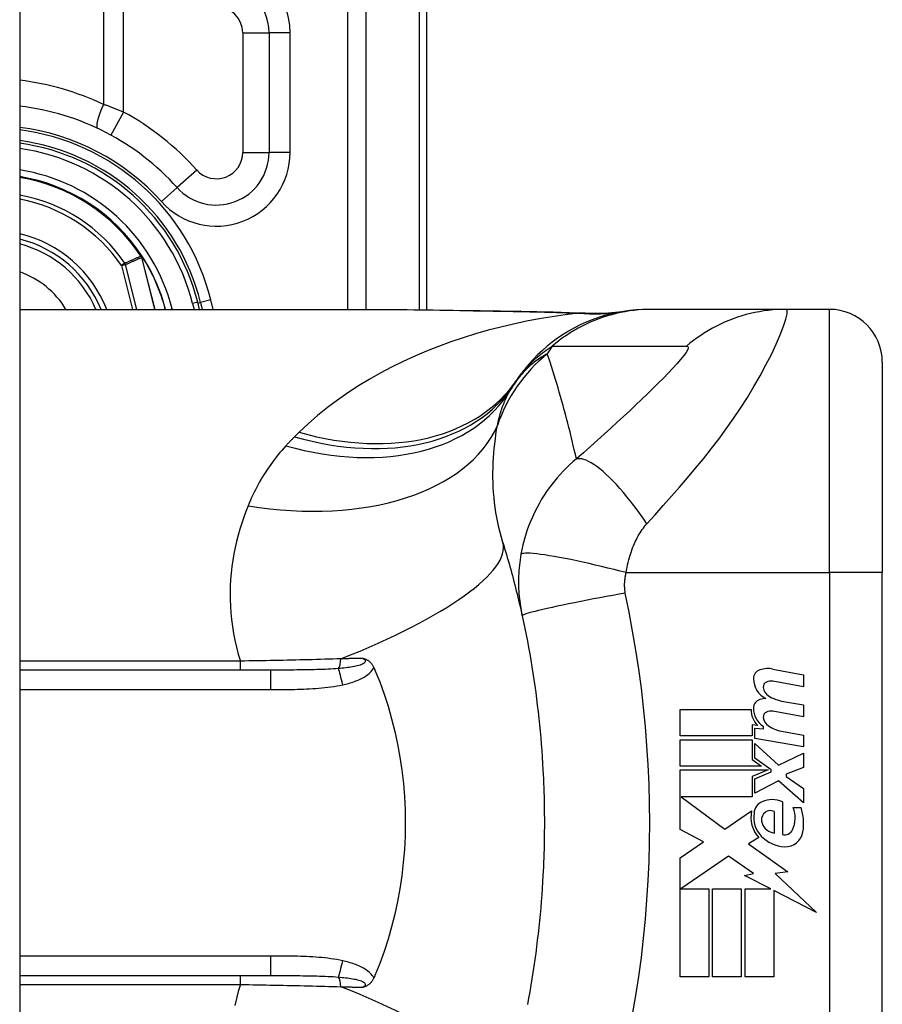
# Model space of a CAD drawing. Header units: inches. Extents: x 4 to 114, y 7 to 60.
# Tile 74 of 78: x 69.065 to 69.71, y 41.188 to 41.924. Entities that reach past the tile are written whole.
import ezdxf

# ---------------------------------------------------------------- set-up
doc = ezdxf.new("R2010")
doc.units = ezdxf.units.IN
doc.header["$MEASUREMENT"] = 0
doc.layers.add('Visible Edges(ANSI)', color=7, linetype='Continuous', lineweight=25)
doc.layers.add('Visible Tangent Edges(ANSI)', color=7, linetype='Continuous', lineweight=25)

msp = doc.modelspace()

# ---------------------------------------------------------------- linework, layer by layer
at = {"layer": 'Visible Edges(ANSI)'}
for p, q in [((69.06484, 45.42742), (69.06484, 21.91642)), ((69.36934, 41.70692), (69.36934, 42.07342)), ((69.25123, 41.91398), (69.25123, 41.8246)), ((69.15651, 41.74679), (69.15606, 41.74736)), ((69.06484, 41.70728), (69.32079, 41.70728)), ((69.1993, 41.70728), (69.19795, 41.71262)), ((69.20006, 41.71242), (69.20134, 41.70728)), ((69.53739, 41.70728), (69.53497, 41.70728)), ((69.63782, 41.70728), (69.53739, 41.70728)), ((69.67035, 41.70728), (69.63782, 41.70728)), ((69.70972, 41.66791), (69.70972, 41.51043)), ((69.70972, 41.13642), (69.70972, 41.51043)), ((69.25224, 41.4376), (69.06484, 41.4376)), ((69.62797, 41.43839), (69.65082, 41.43394)), ((69.65082, 41.42514), (69.62782, 41.4292)), ((69.65082, 41.43394), (69.65082, 41.42514)), ((69.63582, 41.41419), (69.65082, 41.41155)), ((69.55862, 41.40815), (69.61162, 41.40815)), ((69.55862, 41.38835), (69.55862, 41.40815)), ((69.65082, 41.40275), (69.62782, 41.40681)), ((69.65082, 41.41155), (69.65082, 41.40275)), ((69.61252, 41.39655), (69.61252, 41.38835)), ((69.61662, 41.39619), (69.61252, 41.39655)), ((69.61442, 41.39415), (69.62082, 41.39359)), ((69.61442, 41.38657), (69.61442, 41.39415)), ((69.62082, 41.39359), (69.62082, 41.39552)), ((69.63582, 41.39159), (69.65082, 41.38895)), ((69.61252, 41.38835), (69.55862, 41.38835)), ((69.55862, 41.38555), (69.61252, 41.38555)), ((69.55862, 41.36575), (69.55862, 41.38555)), ((69.61252, 41.38555), (69.61252, 41.37076)), ((69.65082, 41.38015), (69.61442, 41.38657)), ((69.61442, 41.38275), (69.6321, 41.36655)), ((69.61442, 41.37185), (69.61442, 41.38275)), ((69.65082, 41.38895), (69.65082, 41.38015)), ((69.6321, 41.36655), (69.65082, 41.37555)), ((69.65082, 41.37555), (69.65082, 41.36475)), ((69.61252, 41.37076), (69.61942, 41.36575)), ((69.62667, 41.36295), (69.61442, 41.37185)), ((69.61942, 41.36575), (69.55862, 41.36575)), ((69.55862, 41.36295), (69.6243, 41.36295)), ((69.55862, 41.31835), (69.55862, 41.36295)), ((69.6243, 41.36295), (69.61252, 41.35795)), ((69.61442, 41.35635), (69.62667, 41.36155)), ((69.62667, 41.36155), (69.62667, 41.36295)), ((69.65082, 41.36475), (69.63782, 41.35975)), ((69.61252, 41.35795), (69.61252, 41.34295)), ((69.61442, 41.34555), (69.61442, 41.35635)), ((69.63222, 41.35475), (69.61442, 41.34555)), ((69.65082, 41.33835), (69.63222, 41.35475)), ((69.63782, 41.35975), (69.63782, 41.35815)), ((69.63782, 41.35815), (69.65082, 41.34915)), ((69.65082, 41.34915), (69.65082, 41.33835)), ((69.55946, 41.34295), (69.59212, 41.31855)), ((69.61252, 41.34295), (69.55946, 41.34295)), ((69.63502, 41.33915), (69.63502, 41.31475)), ((69.59212, 41.31855), (69.61202, 41.33235)), ((69.62902, 41.31575), (69.62902, 41.33175)), ((69.64302, 41.33475), (69.64902, 41.33475)), ((69.57603, 41.30909), (69.55862, 41.31835)), ((69.55862, 41.29735), (69.57603, 41.30909)), ((69.61742, 41.31238), (69.60972, 41.30775)), ((69.60972, 41.30775), (69.63908, 41.28681)), ((69.55862, 41.20815), (69.55862, 41.29735)), ((69.59482, 41.29855), (69.55903, 41.27395)), ((69.61353, 41.28545), (69.59482, 41.29855)), ((69.60682, 41.28415), (69.61353, 41.28545)), ((69.62642, 41.27395), (69.60682, 41.28415)), ((69.63908, 41.28681), (69.62962, 41.28548)), ((69.62962, 41.28548), (69.66042, 41.25625)), ((69.55903, 41.27395), (69.58002, 41.27395)), ((69.58002, 41.27395), (69.58002, 41.20815)), ((69.58282, 41.27395), (69.60422, 41.27395)), ((69.58282, 41.20815), (69.58282, 41.27395)), ((69.60422, 41.27395), (69.60422, 41.20815)), ((69.60722, 41.27395), (69.62642, 41.27395)), ((69.60722, 41.20815), (69.60722, 41.27395)), ((69.62862, 41.2728), (69.62862, 41.20815)), ((69.66042, 41.25625), (69.62862, 41.2728)), ((69.06484, 41.20925), (69.25224, 41.20925)), ((69.58002, 41.20815), (69.55862, 41.20815)), ((69.60422, 41.20815), (69.58282, 41.20815)), ((69.62862, 41.20815), (69.60722, 41.20815))]:
    msp.add_line(p, q, dxfattribs=at)
at = {"layer": 'Visible Edges(ANSI)', "flags": 128}
for points in [[(69.32079, 41.70728), (69.3498, 41.70714), (69.3793, 41.70678), (69.40919, 41.7063), (69.43937, 41.70582)], [(69.53497, 41.70728), (69.53033, 41.70719), (69.52565, 41.70691), (69.52094, 41.70645), (69.51623, 41.70579), (69.51151, 41.70493), (69.5068, 41.70387), (69.50212, 41.70262), (69.49747, 41.70117), (69.49287, 41.69953), (69.48833, 41.69769), (69.48387, 41.69566), (69.47949, 41.69344), (69.4752, 41.69104), (69.47102, 41.68847), (69.46696, 41.68574), (69.46302, 41.68284), (69.45923, 41.6798), (69.45557, 41.67661), (69.45207, 41.6733), (69.44872, 41.66986), (69.44554, 41.66632), (69.44252, 41.66268), (69.43968, 41.65896), (69.43701, 41.65515)], [(69.43937, 41.70582), (69.46367, 41.70532), (69.48747, 41.70448)], [(69.48747, 41.70448), (69.50265, 41.70453), (69.51777, 41.70602)], [(69.42603, 41.53292), (69.42671, 41.53072), (69.42739, 41.52851), (69.42806, 41.52629), (69.42872, 41.52407), (69.42937, 41.52183), (69.43002, 41.5196), (69.43066, 41.51735), (69.43129, 41.5151), (69.43192, 41.51284), (69.43254, 41.51058), (69.43315, 41.50831), (69.43376, 41.50603), (69.43436, 41.50374), (69.43495, 41.50145), (69.43554, 41.49915), (69.43612, 41.49685), (69.43669, 41.49454), (69.43725, 41.49222), (69.43781, 41.48989), (69.43836, 41.48756), (69.43891, 41.48522), (69.43944, 41.48288), (69.43997, 41.48053), (69.4405, 41.47817)], [(69.4405, 41.47817), (69.44152, 41.47344), (69.4425, 41.46871), (69.44346, 41.46396), (69.44438, 41.45921), (69.44527, 41.45444), (69.44613, 41.44967), (69.44696, 41.44489), (69.44775, 41.44011), (69.44851, 41.43531), (69.44924, 41.43051), (69.44993, 41.42571), (69.45059, 41.42089), (69.45122, 41.41608), (69.45182, 41.41125), (69.45239, 41.40642), (69.45292, 41.40159), (69.45342, 41.39675), (69.45389, 41.39191), (69.45433, 41.38706), (69.45473, 41.38221), (69.45511, 41.37736), (69.45545, 41.3725), (69.45575, 41.36764), (69.45603, 41.36278)], [(69.32168, 41.44636), (69.32207, 41.44624), (69.32245, 41.44611), (69.32282, 41.44598), (69.3232, 41.44583), (69.32357, 41.44568), (69.32395, 41.44551), (69.32432, 41.44532), (69.32469, 41.44512), (69.32506, 41.4449), (69.32543, 41.44467), (69.3258, 41.44441), (69.32616, 41.44413), (69.32652, 41.44382), (69.32687, 41.44349), (69.32722, 41.44315), (69.32754, 41.44278), (69.32786, 41.4424), (69.32816, 41.44201), (69.32844, 41.4416), (69.32871, 41.44118), (69.32896, 41.44075), (69.3292, 41.44031), (69.32942, 41.43985), (69.32963, 41.43939)], [(69.32963, 41.43939), (69.32967, 41.43931), (69.3297, 41.43924), (69.32973, 41.43917), (69.32976, 41.43909), (69.32979, 41.43902), (69.32983, 41.43894), (69.32986, 41.43887), (69.32989, 41.43879), (69.32992, 41.43872), (69.32995, 41.43864), (69.32998, 41.43857), (69.33002, 41.43849), (69.33005, 41.43842), (69.33008, 41.43834), (69.33011, 41.43827), (69.33014, 41.4382), (69.33017, 41.43812), (69.33021, 41.43805), (69.33024, 41.43797), (69.33027, 41.4379), (69.3303, 41.43782), (69.33033, 41.43775), (69.33036, 41.43767), (69.3304, 41.4376)], [(69.3304, 41.4376), (69.33396, 41.42871), (69.33723, 41.41968), (69.34021, 41.4105), (69.34288, 41.40118), (69.34526, 41.39174), (69.34732, 41.38218), (69.34908, 41.3725), (69.35053, 41.36274), (69.35165, 41.35293), (69.35245, 41.34309), (69.35293, 41.33321), (69.35309, 41.32331), (69.35292, 41.31341), (69.35243, 41.3035), (69.35162, 41.29363), (69.35049, 41.28383), (69.34905, 41.27412), (69.3473, 41.26451), (69.34524, 41.255), (69.34287, 41.2456), (69.3402, 41.23632), (69.33723, 41.22716), (69.33396, 41.21814), (69.3304, 41.20925)], [(69.45603, 41.36278), (69.4562, 41.35951), (69.45635, 41.35623), (69.45649, 41.35295), (69.45661, 41.34967), (69.45672, 41.34639), (69.45682, 41.34311), (69.4569, 41.33983), (69.45696, 41.33655), (69.45701, 41.33327), (69.45705, 41.32999), (69.45707, 41.32671), (69.45708, 41.32342), (69.45707, 41.32014), (69.45705, 41.31686), (69.45701, 41.31358), (69.45696, 41.3103), (69.4569, 41.30702), (69.45682, 41.30374), (69.45672, 41.30046), (69.45661, 41.29718), (69.45649, 41.2939), (69.45635, 41.29062), (69.4562, 41.28734), (69.45603, 41.28407)], [(69.45603, 41.28407), (69.45575, 41.2792), (69.45545, 41.27435), (69.45511, 41.26949), (69.45473, 41.26464), (69.45433, 41.25979), (69.45389, 41.25494), (69.45342, 41.2501), (69.45292, 41.24526), (69.45239, 41.24043), (69.45182, 41.2356), (69.45122, 41.23077), (69.45059, 41.22596), (69.44993, 41.22114), (69.44924, 41.21634), (69.44851, 41.21154), (69.44775, 41.20674), (69.44696, 41.20196), (69.44613, 41.19718), (69.44527, 41.19241), (69.44438, 41.18764)], [(69.32963, 41.20746), (69.32942, 41.207), (69.3292, 41.20654), (69.32896, 41.2061), (69.32871, 41.20567), (69.32844, 41.20525), (69.32816, 41.20484), (69.32786, 41.20445), (69.32754, 41.20407), (69.32722, 41.2037), (69.32687, 41.20335), (69.32652, 41.20303), (69.32616, 41.20272), (69.3258, 41.20244), (69.32543, 41.20218), (69.32506, 41.20195), (69.32469, 41.20173), (69.32432, 41.20153), (69.32395, 41.20134), (69.32357, 41.20117), (69.3232, 41.20102), (69.32282, 41.20087), (69.32245, 41.20074), (69.32207, 41.20061), (69.32168, 41.20049)], [(69.3304, 41.20925), (69.33036, 41.20918), (69.33033, 41.2091), (69.3303, 41.20903), (69.33027, 41.20895), (69.33024, 41.20888), (69.33021, 41.2088), (69.33017, 41.20873), (69.33014, 41.20865), (69.33011, 41.20858), (69.33008, 41.2085), (69.33005, 41.20843), (69.33002, 41.20835), (69.32998, 41.20828), (69.32995, 41.20821), (69.32992, 41.20813), (69.32989, 41.20806), (69.32986, 41.20798), (69.32983, 41.20791), (69.32979, 41.20783), (69.32976, 41.20776), (69.32973, 41.20768), (69.3297, 41.20761), (69.32967, 41.20753), (69.32963, 41.20746)]]:
    msp.add_lwpolyline(points, dxfattribs=at)
at = {"layer": 'Visible Edges(ANSI)'}
for centre, radius, start, end in [((69.21186, 41.91398), 0.03937, 0, 90), ((69.04336, 41.67342), 0.18701, 41.89689, 83.40305), ((69.04334, 41.67342), 0.1615, 13.97087, 82.34968), ((69.04334, 41.67342), 0.1595, 14.22405, 82.25316), ((69.21186, 41.8246), 0.03937, 221.89689, 0), ((69.04334, 41.67342), 0.1348, 33.26022, 80.82269), ((69.04334, 41.67342), 0.089, 22.36032, 76.0206), ((69.15571, 41.74603), 0.0011, 33.21896, 43.49073), ((69.04334, 41.67342), 0.13489, 14.53721, 32.87053), ((69.67035, 41.66791), 0.03937, 0, 90), ((69.92952, 41.32342), 0.59381, 146.03787, 146.47918), ((69.53293, 41.58613), 0.11811, 146.47918, 148.69993), ((69.62044, 41.43111), 0.007, 108.47479, 179.6788), ((69.62431, 41.41954), 0.0192, 79, 108.47479), ((69.62981, 41.43106), 0.01637, 179.6788, 243.95078), ((69.62472, 41.42498), 0.004, 113.54875, 186.10268), ((69.6264, 41.42112), 0.0082, 79.9922, 113.54875), ((69.62909, 41.42544), 0.0084, 186.10268, 237.60833), ((69.6202, 41.40909), 0.00676, 106.9928, 179.47765), ((69.62383, 41.39719), 0.0192, 93.6169, 106.9928), ((69.64076, 41.4448), 0.031, 238.55841, 260.82565), ((69.62762, 41.40781), 0.016, 178.79525, 226.5849), ((69.62944, 41.409), 0.016, 179.47765, 237.41137), ((69.62472, 41.40258), 0.004, 113.55712, 186.03001), ((69.6264, 41.39873), 0.0082, 80, 113.55712), ((69.62909, 41.40304), 0.0084, 186.03001, 237.59924), ((69.6412, 41.42212), 0.031, 237.59924, 260), ((69.62392, 41.32988), 0.01013, 113.84447, 175.08017), ((69.62742, 41.32195), 0.0188, 66.15553, 113.84447), ((69.63346, 41.32743), 0.022, 167.07905, 223.17854), ((69.62598, 41.32616), 0.00637, 61.45471, 141.16516), ((69.62413, 41.3269), 0.02046, 334.67838, 22.56091), ((69.61038, 41.32269), 0.04048, 351.56052, 17.33425), ((69.63346, 41.32743), 0.01992, 170.40854, 224.16843), ((69.62671, 41.32557), 0.0073, 141.16516, 199.37968), ((69.63039, 41.32687), 0.0112, 199.37968, 262.99755), ((69.63684, 41.32089), 0.0064, 253.52609, 334.67838), ((69.63741, 41.31868), 0.01315, 266.56465, 351.56052), ((69.63821, 41.33204), 0.02654, 224.16843, 266.56465)]:
    msp.add_arc(centre, radius, start, end, dxfattribs=at)
at = {"layer": 'Visible Tangent Edges(ANSI)'}
for p, q in [((69.31001, 42.26452), (69.31001, 41.70728)), ((69.32393, 41.70728), (69.32393, 42.26452)), ((69.36358, 42.07342), (69.36358, 41.70699)), ((69.12758, 41.93366), (69.12758, 41.86047)), ((69.14252, 41.85477), (69.14252, 41.93366)), ((69.23155, 41.91398), (69.25123, 41.91398)), ((69.23155, 41.91398), (69.23155, 41.8246)), ((69.26698, 41.91398), (69.25123, 41.91398)), ((69.26698, 41.8246), (69.26698, 41.91398)), ((69.14252, 41.85477), (69.13308, 41.8375)), ((69.23155, 41.8246), (69.25123, 41.8246)), ((69.26698, 41.8246), (69.25123, 41.8246)), ((69.19721, 41.81145), (69.18256, 41.79831)), ((69.17083, 41.78779), (69.18256, 41.79831)), ((69.15573, 41.74714), (69.15548, 41.74697)), ((69.15606, 41.74736), (69.15573, 41.74714)), ((69.15574, 41.74662), (69.15588, 41.74669)), ((69.15594, 41.74606), (69.15609, 41.7461)), ((69.15594, 41.74606), (69.16577, 41.70728)), ((69.16593, 41.70728), (69.15609, 41.7461)), ((69.15664, 41.74663), (69.15647, 41.74653)), ((69.14351, 41.74171), (69.14096, 41.73997)), ((69.14096, 41.73997), (69.14396, 41.74073)), ((69.14096, 41.73997), (69.14925, 41.70728)), ((69.15243, 41.70728), (69.14396, 41.74073)), ((69.20771, 41.71432), (69.20006, 41.71242)), ((69.20946, 41.70728), (69.20771, 41.71432)), ((69.17691, 41.70728), (69.17875, 41.70775)), ((69.17887, 41.70728), (69.17875, 41.70775)), ((69.19795, 41.71262), (69.19414, 41.71165)), ((69.19414, 41.71165), (69.19524, 41.70728)), ((69.19813, 41.71193), (69.20006, 41.71242)), ((69.67035, 41.51043), (69.67035, 41.70728)), ((69.51827, 41.51043), (69.67035, 41.51043)), ((69.67035, 41.51043), (69.67035, 41.13642)), ((69.70972, 41.51043), (69.67035, 41.51043)), ((69.2298, 41.44434), (69.06484, 41.44434)), ((69.2298, 41.4376), (69.2298, 41.44434)), ((69.25224, 41.4376), (69.25224, 41.42302)), ((69.06484, 41.42302), (69.25224, 41.42302)), ((69.25224, 41.22383), (69.06484, 41.22383)), ((69.25224, 41.22383), (69.25224, 41.20925)), ((69.2298, 41.20251), (69.2298, 41.20925)), ((69.06484, 41.20251), (69.2298, 41.20251))]:
    msp.add_line(p, q, dxfattribs=at)
at = {"layer": 'Visible Tangent Edges(ANSI)', "flags": 128}
for points in [[(69.14252, 41.85477), (69.14191, 41.85503), (69.14129, 41.85528), (69.14068, 41.85553), (69.14006, 41.85577), (69.13944, 41.85602), (69.13882, 41.85627), (69.1382, 41.85651), (69.13757, 41.85676), (69.13695, 41.857), (69.13633, 41.85724), (69.13571, 41.85748), (69.13508, 41.85772), (69.13446, 41.85795), (69.13383, 41.85819), (69.13321, 41.85842), (69.13258, 41.85866), (69.13196, 41.85889), (69.13133, 41.85912), (69.13071, 41.85935), (69.13008, 41.85957), (69.12946, 41.8598), (69.12883, 41.86002), (69.12821, 41.86025), (69.12758, 41.86047)], [(69.15548, 41.74697), (69.15498, 41.74675), (69.15448, 41.74654), (69.15398, 41.74632), (69.15348, 41.7461), (69.15298, 41.74588), (69.15248, 41.74567), (69.15198, 41.74545), (69.15149, 41.74523), (69.15099, 41.74501), (69.15049, 41.74479), (69.14999, 41.74457), (69.14949, 41.74435), (69.14899, 41.74413), (69.1485, 41.74391), (69.148, 41.74369), (69.1475, 41.74347), (69.147, 41.74325), (69.1465, 41.74303), (69.146, 41.74281), (69.14551, 41.74259), (69.14501, 41.74237), (69.14451, 41.74215), (69.14401, 41.74193), (69.14351, 41.74171)], [(69.14396, 41.74073), (69.14446, 41.74095), (69.14495, 41.74118), (69.14545, 41.7414), (69.14595, 41.74162), (69.14645, 41.74185), (69.14695, 41.74207), (69.14745, 41.74229), (69.14795, 41.74252), (69.14845, 41.74274), (69.14895, 41.74296), (69.14945, 41.74319), (69.14995, 41.74341), (69.15044, 41.74363), (69.15094, 41.74385), (69.15144, 41.74407), (69.15194, 41.7443), (69.15244, 41.74452), (69.15294, 41.74474), (69.15344, 41.74496), (69.15394, 41.74518), (69.15444, 41.7454), (69.15494, 41.74562), (69.15544, 41.74584), (69.15594, 41.74606)], [(69.15548, 41.74697), (69.15549, 41.74696), (69.1555, 41.74694), (69.15551, 41.74693), (69.15552, 41.74691), (69.15553, 41.7469), (69.15554, 41.74688), (69.15555, 41.74687), (69.15556, 41.74685), (69.15557, 41.74684), (69.15558, 41.74682), (69.15559, 41.74681), (69.1556, 41.74679), (69.15562, 41.74678), (69.15563, 41.74676), (69.15564, 41.74675), (69.15565, 41.74673), (69.15566, 41.74672), (69.15567, 41.74671), (69.15568, 41.74669), (69.15569, 41.74668), (69.15571, 41.74666), (69.15572, 41.74665), (69.15573, 41.74664), (69.15574, 41.74662)], [(69.15573, 41.74714), (69.15573, 41.74712), (69.15573, 41.7471), (69.15573, 41.74708), (69.15572, 41.74706), (69.15572, 41.74704), (69.15572, 41.74701), (69.15572, 41.74699), (69.15571, 41.74697), (69.15571, 41.74695), (69.15571, 41.74693), (69.15571, 41.74691), (69.15571, 41.74689), (69.15571, 41.74686), (69.15571, 41.74684), (69.15571, 41.74682), (69.15571, 41.7468), (69.15572, 41.74678), (69.15572, 41.74675), (69.15572, 41.74673), (69.15572, 41.74671), (69.15573, 41.74669), (69.15573, 41.74667), (69.15574, 41.74665), (69.15574, 41.74662)], [(69.15588, 41.74669), (69.15587, 41.74671), (69.15586, 41.74673), (69.15586, 41.74674), (69.15585, 41.74676), (69.15584, 41.74678), (69.15583, 41.7468), (69.15583, 41.74682), (69.15582, 41.74684), (69.15581, 41.74685), (69.15581, 41.74687), (69.1558, 41.74689), (69.15579, 41.74691), (69.15579, 41.74693), (69.15578, 41.74695), (69.15578, 41.74697), (69.15577, 41.74699), (69.15577, 41.74701), (69.15576, 41.74703), (69.15576, 41.74704), (69.15575, 41.74706), (69.15575, 41.74708), (69.15574, 41.7471), (69.15574, 41.74712), (69.15573, 41.74714)], [(69.15651, 41.74679), (69.15649, 41.74682), (69.15646, 41.74684), (69.15643, 41.74687), (69.1564, 41.74689), (69.15637, 41.74691), (69.15634, 41.74693), (69.15631, 41.74695), (69.15627, 41.74697), (69.15624, 41.74698), (69.15621, 41.747), (69.15618, 41.74701), (69.15614, 41.74703), (69.15611, 41.74704), (69.15608, 41.74705), (69.15604, 41.74706), (69.15601, 41.74707), (69.15598, 41.74708), (69.15594, 41.74709), (69.15591, 41.7471), (69.15587, 41.74711), (69.15584, 41.74712), (69.1558, 41.74712), (69.15577, 41.74713), (69.15573, 41.74714)], [(69.15573, 41.74714), (69.15577, 41.74712), (69.1558, 41.74709), (69.15583, 41.74707), (69.15587, 41.74705), (69.1559, 41.74703), (69.15593, 41.747), (69.15597, 41.74698), (69.156, 41.74696), (69.15603, 41.74694), (69.15606, 41.74691), (69.1561, 41.74689), (69.15613, 41.74686), (69.15616, 41.74684), (69.15619, 41.74682), (69.15622, 41.74679), (69.15625, 41.74676), (69.15628, 41.74674), (69.15631, 41.74671), (69.15634, 41.74668), (69.15637, 41.74665), (69.1564, 41.74662), (69.15642, 41.74659), (69.15645, 41.74656), (69.15647, 41.74653)], [(69.15574, 41.74662), (69.15575, 41.7466), (69.15576, 41.74658), (69.15577, 41.74656), (69.15578, 41.74653), (69.15579, 41.74651), (69.1558, 41.74649), (69.15581, 41.74646), (69.15582, 41.74644), (69.15583, 41.74642), (69.15584, 41.74639), (69.15585, 41.74637), (69.15586, 41.74635), (69.15586, 41.74632), (69.15587, 41.7463), (69.15588, 41.74628), (69.15589, 41.74625), (69.1559, 41.74623), (69.1559, 41.74621), (69.15591, 41.74618), (69.15592, 41.74616), (69.15592, 41.74613), (69.15593, 41.74611), (69.15594, 41.74609), (69.15594, 41.74606)], [(69.15609, 41.7461), (69.15609, 41.74612), (69.15608, 41.74615), (69.15607, 41.74617), (69.15606, 41.7462), (69.15606, 41.74623), (69.15605, 41.74625), (69.15604, 41.74628), (69.15603, 41.7463), (69.15603, 41.74633), (69.15602, 41.74635), (69.15601, 41.74637), (69.156, 41.7464), (69.15599, 41.74642), (69.15598, 41.74645), (69.15597, 41.74647), (69.15596, 41.7465), (69.15595, 41.74652), (69.15594, 41.74655), (69.15593, 41.74657), (69.15592, 41.74659), (69.15591, 41.74662), (69.1559, 41.74664), (69.15589, 41.74667), (69.15588, 41.74669)], [(69.32079, 41.70728), (69.32556, 41.70728), (69.33035, 41.70726), (69.33515, 41.70724), (69.33997, 41.70721), (69.3448, 41.70716), (69.34965, 41.70712), (69.3545, 41.70706), (69.35938, 41.707), (69.36426, 41.70693), (69.36916, 41.70686), (69.37407, 41.70679), (69.37898, 41.70671), (69.38392, 41.70663), (69.38886, 41.70654), (69.39381, 41.70646), (69.39877, 41.70637), (69.40374, 41.70628), (69.40872, 41.70619), (69.4137, 41.7061), (69.4187, 41.70601), (69.42371, 41.70592), (69.42872, 41.70583), (69.43375, 41.70575), (69.43878, 41.70566)], [(69.53739, 41.70728), (69.53408, 41.70723), (69.53075, 41.70709), (69.52742, 41.70685), (69.52408, 41.7065), (69.52074, 41.70606), (69.51741, 41.70552), (69.51408, 41.70488), (69.51077, 41.70414), (69.50747, 41.70329), (69.5042, 41.70235), (69.50095, 41.70131), (69.49773, 41.70018), (69.49454, 41.69894), (69.4914, 41.69762), (69.48829, 41.6962), (69.48523, 41.69469), (69.48223, 41.6931), (69.47927, 41.69142), (69.47637, 41.68965), (69.47353, 41.68781), (69.47076, 41.68589), (69.46805, 41.6839), (69.46541, 41.68184), (69.46284, 41.67971)], [(69.53368, 41.5469), (69.53983, 41.55377), (69.546, 41.5607), (69.5521, 41.56758), (69.55814, 41.57446), (69.56413, 41.5814), (69.57007, 41.58845), (69.57594, 41.59561), (69.58173, 41.60289), (69.58741, 41.6103), (69.59298, 41.61786), (69.59842, 41.62557), (69.60371, 41.63343), (69.60882, 41.64142), (69.61372, 41.6495), (69.61838, 41.65762), (69.62275, 41.6657), (69.62677, 41.67362), (69.63036, 41.68124), (69.63344, 41.68834), (69.6359, 41.69469), (69.63765, 41.7), (69.63858, 41.70399), (69.63864, 41.70646), (69.63782, 41.70728)], [(69.63782, 41.70728), (69.6345, 41.70723), (69.63117, 41.70709), (69.62784, 41.70685), (69.6245, 41.7065), (69.62116, 41.70606), (69.61782, 41.70552), (69.6145, 41.70488), (69.61118, 41.70414), (69.60789, 41.7033), (69.60462, 41.70236), (69.60137, 41.70132), (69.59815, 41.70018), (69.59497, 41.69895), (69.59183, 41.69763), (69.58873, 41.69621), (69.58568, 41.69471), (69.58268, 41.69311), (69.57973, 41.69144), (69.57684, 41.68967), (69.57401, 41.68783), (69.57124, 41.68592), (69.56854, 41.68393), (69.56591, 41.68187), (69.56335, 41.67975)], [(69.48241, 41.70436), (69.47268, 41.70317), (69.46297, 41.70177), (69.4533, 41.70016), (69.44366, 41.69834), (69.43407, 41.69631), (69.42453, 41.69406), (69.41506, 41.6916), (69.40567, 41.68893), (69.39636, 41.68604), (69.38715, 41.68293), (69.37805, 41.6796), (69.36906, 41.67606), (69.36019, 41.67229), (69.35146, 41.6683), (69.34287, 41.66408), (69.33444, 41.65963), (69.32616, 41.65495), (69.31804, 41.65003), (69.31011, 41.64487), (69.30237, 41.63946), (69.29484, 41.63381), (69.28755, 41.62792), (69.28051, 41.62178), (69.27374, 41.6154)], [(69.43937, 41.70582), (69.43934, 41.70582), (69.43932, 41.70582), (69.43929, 41.70582), (69.43927, 41.70582), (69.43924, 41.70582), (69.43922, 41.70581), (69.43919, 41.70581), (69.43917, 41.70581), (69.43914, 41.7058), (69.43912, 41.7058), (69.43909, 41.70579), (69.43907, 41.70578), (69.43905, 41.70578), (69.43902, 41.70577), (69.439, 41.70576), (69.43897, 41.70575), (69.43895, 41.70574), (69.43892, 41.70573), (69.4389, 41.70572), (69.43888, 41.70571), (69.43885, 41.7057), (69.43883, 41.70569), (69.4388, 41.70567), (69.43878, 41.70566)], [(69.43878, 41.70566), (69.44063, 41.70563), (69.44248, 41.7056), (69.44432, 41.70556), (69.44617, 41.70552), (69.44801, 41.70549), (69.44984, 41.70545), (69.45168, 41.7054), (69.45351, 41.70536), (69.45534, 41.70531), (69.45717, 41.70527), (69.459, 41.70522), (69.46082, 41.70517), (69.46263, 41.70511), (69.46445, 41.70506), (69.46626, 41.705), (69.46807, 41.70494), (69.46987, 41.70487), (69.47168, 41.70481), (69.47347, 41.70474), (69.47527, 41.70467), (69.47706, 41.7046), (69.47885, 41.70452), (69.48063, 41.70444), (69.48241, 41.70436)], [(69.48538, 41.70446), (69.48531, 41.70446), (69.48524, 41.70445), (69.48516, 41.70445), (69.48508, 41.70444), (69.48499, 41.70444), (69.4849, 41.70444), (69.4848, 41.70443), (69.4847, 41.70443), (69.48459, 41.70442), (69.48447, 41.70442), (69.48435, 41.70442), (69.48423, 41.70441), (69.4841, 41.70441), (69.48397, 41.7044), (69.48383, 41.7044), (69.48369, 41.7044), (69.48355, 41.70439), (69.4834, 41.70439), (69.48324, 41.70438), (69.48308, 41.70438), (69.48292, 41.70438), (69.48275, 41.70437), (69.48258, 41.70437), (69.48241, 41.70436)], [(69.48747, 41.70448), (69.48738, 41.70448), (69.4873, 41.70449), (69.48721, 41.70449), (69.48712, 41.70449), (69.48703, 41.70449), (69.48695, 41.7045), (69.48686, 41.7045), (69.48677, 41.7045), (69.48668, 41.7045), (69.4866, 41.7045), (69.48651, 41.7045), (69.48642, 41.7045), (69.48634, 41.7045), (69.48625, 41.7045), (69.48616, 41.70449), (69.48608, 41.70449), (69.48599, 41.70449), (69.4859, 41.70449), (69.48582, 41.70448), (69.48573, 41.70448), (69.48564, 41.70448), (69.48555, 41.70447), (69.48547, 41.70447), (69.48538, 41.70446)], [(69.43701, 41.65515), (69.43773, 41.65621), (69.43849, 41.65727), (69.43926, 41.65832), (69.44006, 41.65936), (69.44089, 41.66041), (69.44175, 41.66145), (69.44263, 41.66248), (69.44355, 41.66352), (69.44449, 41.66455), (69.44546, 41.66558), (69.44646, 41.6666), (69.4475, 41.66763), (69.44857, 41.66865), (69.44967, 41.66967), (69.45081, 41.67069), (69.45199, 41.6717), (69.4532, 41.67272), (69.45445, 41.67373), (69.45574, 41.67473), (69.45707, 41.67574), (69.45845, 41.67674), (69.45987, 41.67773), (69.46133, 41.67873), (69.46284, 41.67971)], [(69.46284, 41.67971), (69.46704, 41.67971), (69.47124, 41.67971), (69.47542, 41.67971), (69.4796, 41.67971), (69.48379, 41.67971), (69.48797, 41.67971), (69.49216, 41.67971), (69.49634, 41.67971), (69.50053, 41.67971), (69.50472, 41.67971), (69.5089, 41.67971), (69.51309, 41.67971), (69.51727, 41.67971), (69.52146, 41.67971), (69.52564, 41.67971), (69.52983, 41.67971), (69.53401, 41.67971), (69.5382, 41.67971), (69.54239, 41.67971), (69.54657, 41.67971), (69.55076, 41.67971), (69.55495, 41.67971), (69.55912, 41.6797), (69.56335, 41.67975)], [(69.56335, 41.67975), (69.56439, 41.6795), (69.56468, 41.67862), (69.56422, 41.67715), (69.56305, 41.67513), (69.56125, 41.67265), (69.55894, 41.6698), (69.55619, 41.66664), (69.55309, 41.66325), (69.5497, 41.65967), (69.54607, 41.65594), (69.54224, 41.65209), (69.53824, 41.64813), (69.53408, 41.64409), (69.5298, 41.63997), (69.52539, 41.63577), (69.52087, 41.63151), (69.51624, 41.62719), (69.5115, 41.62281), (69.50667, 41.61837), (69.50174, 41.61389), (69.49672, 41.60936), (69.49159, 41.60477), (69.48632, 41.60009), (69.481, 41.59542)], [(69.45926, 41.67405), (69.45816, 41.67344), (69.45706, 41.67281), (69.45596, 41.67215), (69.45487, 41.67147), (69.45378, 41.67077), (69.4527, 41.67003), (69.45162, 41.66927), (69.45055, 41.66848), (69.44949, 41.66767), (69.44843, 41.66682), (69.44737, 41.66594), (69.44633, 41.66504), (69.44529, 41.6641), (69.44426, 41.66312), (69.44323, 41.66212), (69.44222, 41.66108), (69.44121, 41.66), (69.44021, 41.65889), (69.43923, 41.65774), (69.43825, 41.65655), (69.43729, 41.65531), (69.43633, 41.65404), (69.43539, 41.65272), (69.43447, 41.65135)], [(69.481, 41.59542), (69.48024, 41.59881), (69.47947, 41.6022), (69.47868, 41.60557), (69.47789, 41.60893), (69.47707, 41.61229), (69.47625, 41.61563), (69.47541, 41.61896), (69.47456, 41.62228), (69.4737, 41.62559), (69.47283, 41.62889), (69.47194, 41.63219), (69.47104, 41.63547), (69.47012, 41.63874), (69.4692, 41.642), (69.46826, 41.64525), (69.46731, 41.64849), (69.46635, 41.65172), (69.46537, 41.65494), (69.46439, 41.65815), (69.46339, 41.66135), (69.46237, 41.66454), (69.46135, 41.66772), (69.46031, 41.67089), (69.45926, 41.67405)], [(69.42199, 41.62043), (69.42226, 41.62173), (69.42254, 41.62302), (69.42283, 41.62429), (69.42314, 41.62555), (69.42346, 41.62679), (69.42379, 41.62801), (69.42413, 41.62922), (69.42449, 41.63042), (69.42486, 41.6316), (69.42525, 41.63276), (69.42565, 41.63391), (69.42606, 41.63505), (69.42648, 41.63617), (69.42692, 41.63727), (69.42737, 41.63836), (69.42783, 41.63943), (69.42831, 41.64049), (69.4288, 41.64154), (69.4293, 41.64257), (69.42982, 41.64358), (69.43035, 41.64458), (69.43089, 41.64556), (69.43145, 41.64653), (69.43201, 41.64749)], [(69.42603, 41.53292), (69.42494, 41.53661), (69.42394, 41.54033), (69.42303, 41.54408), (69.42221, 41.54784), (69.42148, 41.55161), (69.42084, 41.55539), (69.42028, 41.55918), (69.41981, 41.56296), (69.41943, 41.56673), (69.41913, 41.57048), (69.4189, 41.57421), (69.41876, 41.57793), (69.41868, 41.58162), (69.41868, 41.58529), (69.41875, 41.58894), (69.41888, 41.59256), (69.41907, 41.59616), (69.41932, 41.59973), (69.41964, 41.60327), (69.42001, 41.60678), (69.42043, 41.61025), (69.4209, 41.61369), (69.42142, 41.61708), (69.42199, 41.62043)], [(69.27036, 41.61205), (69.27008, 41.61177), (69.2698, 41.61149), (69.26952, 41.61121), (69.26924, 41.61093), (69.26897, 41.61065), (69.26869, 41.61037), (69.26842, 41.61009), (69.26814, 41.60981), (69.26787, 41.60952), (69.26759, 41.60924), (69.26732, 41.60896), (69.26705, 41.60867), (69.26677, 41.60839), (69.2665, 41.60811), (69.26623, 41.60782), (69.26596, 41.60754), (69.26569, 41.60725), (69.26542, 41.60696), (69.26515, 41.60668), (69.26488, 41.60639), (69.26461, 41.6061), (69.26435, 41.60581), (69.26408, 41.60552), (69.26381, 41.60524)], [(69.27374, 41.6154), (69.2736, 41.61526), (69.27346, 41.61512), (69.27332, 41.61498), (69.27318, 41.61484), (69.27303, 41.6147), (69.27289, 41.61456), (69.27275, 41.61442), (69.27261, 41.61429), (69.27247, 41.61415), (69.27233, 41.61401), (69.27219, 41.61387), (69.27205, 41.61373), (69.27191, 41.61359), (69.27177, 41.61345), (69.27162, 41.61331), (69.27148, 41.61317), (69.27134, 41.61303), (69.2712, 41.61289), (69.27106, 41.61275), (69.27092, 41.61261), (69.27078, 41.61247), (69.27064, 41.61233), (69.2705, 41.61219), (69.27036, 41.61205)], [(69.26381, 41.60524), (69.26229, 41.60356), (69.2608, 41.60186), (69.25935, 41.60015), (69.25792, 41.59842), (69.25652, 41.59667), (69.25515, 41.5949), (69.25382, 41.59312), (69.25251, 41.59132), (69.25124, 41.58951), (69.24999, 41.58768), (69.24877, 41.58583), (69.24759, 41.58397), (69.24643, 41.58209), (69.2453, 41.5802), (69.2442, 41.57829), (69.24314, 41.57636), (69.24209, 41.57443), (69.24108, 41.57247), (69.2401, 41.5705), (69.23914, 41.56852), (69.23822, 41.56652), (69.23732, 41.56451), (69.23645, 41.56248), (69.23561, 41.56044)], [(69.481, 41.59542), (69.4784, 41.59319), (69.47589, 41.59092), (69.47347, 41.5886), (69.47113, 41.58623), (69.46888, 41.58382), (69.46671, 41.58136), (69.46462, 41.57886), (69.46261, 41.57631), (69.46067, 41.57372), (69.45879, 41.57107), (69.45696, 41.56831), (69.45505, 41.56526), (69.45313, 41.56197), (69.45134, 41.55867), (69.44968, 41.55538), (69.44813, 41.55203), (69.44667, 41.54864), (69.44533, 41.54521), (69.44409, 41.54175), (69.44297, 41.53827), (69.44195, 41.53476), (69.44105, 41.53123), (69.44025, 41.5277), (69.43957, 41.52417)], [(69.53368, 41.5469), (69.53133, 41.55038), (69.52891, 41.55385), (69.52643, 41.55728), (69.52391, 41.56067), (69.52134, 41.564), (69.51875, 41.56723), (69.51615, 41.57037), (69.51354, 41.57338), (69.51094, 41.57626), (69.50837, 41.57897), (69.50583, 41.58152), (69.50335, 41.58388), (69.50092, 41.58604), (69.49857, 41.588), (69.49631, 41.58974), (69.49414, 41.59125), (69.49207, 41.59255), (69.49011, 41.59361), (69.48828, 41.59445), (69.48657, 41.59506), (69.48498, 41.59546), (69.48352, 41.59564), (69.4822, 41.59563), (69.481, 41.59542)], [(69.23561, 41.56044), (69.23393, 41.55615), (69.23234, 41.55179), (69.23085, 41.54738), (69.22947, 41.54291), (69.22819, 41.53838), (69.22702, 41.53379), (69.22596, 41.52916), (69.22502, 41.52448), (69.22421, 41.51975), (69.22353, 41.51497), (69.22298, 41.51015), (69.22256, 41.50529), (69.22229, 41.50039), (69.22216, 41.49545), (69.22218, 41.49047), (69.22236, 41.48546), (69.22269, 41.48041), (69.22318, 41.47532), (69.22385, 41.4702), (69.22468, 41.46505), (69.22569, 41.45989), (69.22688, 41.45471), (69.22825, 41.44952), (69.2298, 41.44434)], [(69.51827, 41.51043), (69.51859, 41.51236), (69.51895, 41.51427), (69.51934, 41.51618), (69.51977, 41.51807), (69.52024, 41.51994), (69.52074, 41.52178), (69.52128, 41.5236), (69.52185, 41.5254), (69.52245, 41.52715), (69.52308, 41.52887), (69.52376, 41.53059), (69.52447, 41.53229), (69.52518, 41.53385), (69.52586, 41.53524), (69.52656, 41.53657), (69.52727, 41.53786), (69.528, 41.53911), (69.52875, 41.54032), (69.52952, 41.5415), (69.53031, 41.54265), (69.53112, 41.54377), (69.53195, 41.54484), (69.53281, 41.54589), (69.53368, 41.5469)], [(69.43957, 41.52417), (69.43922, 41.5221), (69.43891, 41.52003), (69.43864, 41.51799), (69.43841, 41.51596), (69.43821, 41.51394), (69.43805, 41.51192), (69.43792, 41.50988), (69.43783, 41.50789), (69.43777, 41.50594), (69.43775, 41.50402), (69.43776, 41.50212), (69.43779, 41.50023), (69.43786, 41.49836), (69.43796, 41.4965), (69.43808, 41.49464), (69.43824, 41.49278), (69.43842, 41.49093), (69.43863, 41.48909), (69.43887, 41.48725), (69.43914, 41.48542), (69.43944, 41.4836), (69.43976, 41.48178), (69.44011, 41.47997), (69.4405, 41.47817)], [(69.51827, 41.51043), (69.51378, 41.51159), (69.5092, 41.51275), (69.50454, 41.5139), (69.49985, 41.51503), (69.49515, 41.51614), (69.49046, 41.51722), (69.48582, 41.51825), (69.48126, 41.51923), (69.47681, 41.52015), (69.47251, 41.52101), (69.46838, 41.5218), (69.46446, 41.5225), (69.46077, 41.52312), (69.45734, 41.52366), (69.45419, 41.5241), (69.45133, 41.52445), (69.44878, 41.52472), (69.44653, 41.52488), (69.44461, 41.52497), (69.443, 41.52496), (69.4417, 41.52487), (69.4407, 41.52471), (69.44, 41.52447), (69.43957, 41.52417)], [(69.51761, 41.4951), (69.51751, 41.49571), (69.51742, 41.49633), (69.51734, 41.49694), (69.51727, 41.49756), (69.51721, 41.49818), (69.51716, 41.4988), (69.51713, 41.49943), (69.5171, 41.50005), (69.51709, 41.50067), (69.51708, 41.5013), (69.51709, 41.50192), (69.51711, 41.50255), (69.51714, 41.50318), (69.51718, 41.50381), (69.51723, 41.50445), (69.5173, 41.5051), (69.51737, 41.50576), (69.51746, 41.50643), (69.51757, 41.5071), (69.51768, 41.50776), (69.51781, 41.50842), (69.51795, 41.50909), (69.51811, 41.50976), (69.51827, 41.51043)], [(69.51761, 41.4951), (69.51298, 41.49428), (69.50826, 41.49343), (69.50347, 41.49255), (69.49865, 41.49166), (69.49383, 41.49075), (69.48903, 41.48983), (69.48429, 41.48891), (69.47966, 41.48799), (69.47515, 41.48708), (69.47082, 41.48618), (69.46669, 41.48531), (69.4628, 41.48446), (69.45917, 41.48366), (69.45583, 41.48289), (69.4528, 41.48217), (69.45009, 41.4815), (69.44773, 41.48088), (69.4457, 41.48032), (69.44402, 41.47981), (69.44268, 41.47937), (69.44167, 41.47898), (69.44098, 41.47865), (69.44059, 41.47838), (69.4405, 41.47817)], [(69.52306, 41.18005), (69.52549, 41.19425), (69.52767, 41.2085), (69.52958, 41.22279), (69.53124, 41.23711), (69.53264, 41.25145), (69.53379, 41.26582), (69.53468, 41.2802), (69.53531, 41.2946), (69.53569, 41.30901), (69.53582, 41.32342), (69.53569, 41.33784), (69.53531, 41.35225), (69.53468, 41.36664), (69.53379, 41.38103), (69.53264, 41.3954), (69.53124, 41.40974), (69.52958, 41.42406), (69.52767, 41.43835), (69.52549, 41.45259), (69.52306, 41.4668), (69.52036, 41.48096), (69.51761, 41.4951)], [(69.30494, 41.44601), (69.30194, 41.44592), (69.29893, 41.44582), (69.2959, 41.44573), (69.29285, 41.44564), (69.2898, 41.44555), (69.28672, 41.44546), (69.28364, 41.44538), (69.28054, 41.4453), (69.27744, 41.44522), (69.27432, 41.44515), (69.27119, 41.44508), (69.26805, 41.44501), (69.2649, 41.44494), (69.26174, 41.44487), (69.25857, 41.44481), (69.2554, 41.44475), (69.25221, 41.44469), (69.24902, 41.44463), (69.24582, 41.44458), (69.24262, 41.44453), (69.23942, 41.44448), (69.23621, 41.44443), (69.233, 41.44438), (69.2298, 41.44434)], [(69.32168, 41.44636), (69.32229, 41.44588), (69.32277, 41.44539), (69.32308, 41.44488), (69.32321, 41.44437), (69.32315, 41.44386), (69.32289, 41.44336), (69.32245, 41.44289), (69.32185, 41.44245), (69.32112, 41.44204), (69.32028, 41.44166), (69.31933, 41.44131), (69.31832, 41.441), (69.31725, 41.44071), (69.31613, 41.44044), (69.31496, 41.4402), (69.31376, 41.43998), (69.31252, 41.43977), (69.31125, 41.43958), (69.30995, 41.43941), (69.30862, 41.43925), (69.30728, 41.4391), (69.30592, 41.43896), (69.30454, 41.43884), (69.30316, 41.43872)], [(69.32168, 41.44636), (69.32099, 41.44634), (69.3203, 41.44633), (69.31961, 41.44631), (69.31892, 41.4463), (69.31823, 41.44629), (69.31754, 41.44627), (69.31685, 41.44626), (69.31615, 41.44624), (69.31546, 41.44623), (69.31476, 41.44622), (69.31406, 41.4462), (69.31336, 41.44619), (69.31267, 41.44617), (69.31197, 41.44616), (69.31127, 41.44614), (69.31057, 41.44613), (69.30987, 41.44612), (69.30916, 41.4461), (69.30846, 41.44609), (69.30776, 41.44607), (69.30705, 41.44606), (69.30635, 41.44604), (69.30564, 41.44603), (69.30494, 41.44601)], [(69.30316, 41.43872), (69.30121, 41.43858), (69.29924, 41.43845), (69.29724, 41.43833), (69.29523, 41.43823), (69.2932, 41.43813), (69.29115, 41.43805), (69.28908, 41.43798), (69.287, 41.43792), (69.2849, 41.43786), (69.2828, 41.43782), (69.28068, 41.43778), (69.27855, 41.43774), (69.27641, 41.43771), (69.27426, 41.43768), (69.2721, 41.43766), (69.26993, 41.43765), (69.26774, 41.43763), (69.26555, 41.43762), (69.26335, 41.43761), (69.26114, 41.43761), (69.25893, 41.4376), (69.2567, 41.4376), (69.25447, 41.4376), (69.25224, 41.4376)], [(69.3063, 41.42657), (69.3074, 41.42682), (69.30851, 41.42709), (69.30962, 41.42737), (69.31072, 41.42767), (69.31182, 41.42799), (69.31291, 41.42833), (69.314, 41.42868), (69.31508, 41.42906), (69.31615, 41.42946), (69.31721, 41.42988), (69.31826, 41.43033), (69.31929, 41.4308), (69.32031, 41.43131), (69.32131, 41.43184), (69.32229, 41.4324), (69.32325, 41.433), (69.32419, 41.43364), (69.3251, 41.43432), (69.32599, 41.43504), (69.32683, 41.43582), (69.32762, 41.43664), (69.32836, 41.43751), (69.32903, 41.43842), (69.32963, 41.43939)], [(69.25224, 41.42302), (69.2545, 41.42302), (69.25676, 41.42303), (69.25902, 41.42303), (69.26128, 41.42305), (69.26354, 41.42307), (69.2658, 41.42309), (69.26806, 41.42313), (69.27032, 41.42317), (69.27258, 41.42323), (69.27484, 41.42329), (69.2771, 41.42337), (69.27936, 41.42347), (69.28161, 41.42358), (69.28387, 41.42371), (69.28613, 41.42386), (69.28839, 41.42404), (69.29064, 41.42424), (69.2929, 41.42446), (69.29515, 41.42472), (69.29739, 41.42501), (69.29963, 41.42533), (69.30186, 41.4257), (69.30409, 41.42611), (69.3063, 41.42657)], [(69.3063, 41.22028), (69.30409, 41.22074), (69.30186, 41.22115), (69.29963, 41.22151), (69.29739, 41.22184), (69.29515, 41.22213), (69.2929, 41.22238), (69.29064, 41.22261), (69.28839, 41.22281), (69.28613, 41.22298), (69.28387, 41.22314), (69.28161, 41.22327), (69.27936, 41.22338), (69.2771, 41.22347), (69.27484, 41.22355), (69.27258, 41.22362), (69.27032, 41.22368), (69.26806, 41.22372), (69.2658, 41.22376), (69.26354, 41.22378), (69.26128, 41.2238), (69.25902, 41.22382), (69.25676, 41.22382), (69.2545, 41.22383), (69.25224, 41.22383)], [(69.32963, 41.20746), (69.32903, 41.20843), (69.32836, 41.20934), (69.32762, 41.21021), (69.32683, 41.21103), (69.32599, 41.2118), (69.3251, 41.21253), (69.32419, 41.21321), (69.32325, 41.21385), (69.32229, 41.21445), (69.32131, 41.21501), (69.32031, 41.21554), (69.31929, 41.21605), (69.31826, 41.21652), (69.31721, 41.21697), (69.31615, 41.21739), (69.31508, 41.21779), (69.314, 41.21817), (69.31291, 41.21852), (69.31182, 41.21886), (69.31072, 41.21918), (69.30962, 41.21948), (69.30851, 41.21976), (69.3074, 41.22003), (69.3063, 41.22028)], [(69.25224, 41.20925), (69.25447, 41.20925), (69.2567, 41.20925), (69.25893, 41.20925), (69.26114, 41.20924), (69.26335, 41.20924), (69.26555, 41.20923), (69.26774, 41.20922), (69.26992, 41.2092), (69.2721, 41.20919), (69.27426, 41.20916), (69.27641, 41.20914), (69.27855, 41.20911), (69.28068, 41.20907), (69.2828, 41.20903), (69.2849, 41.20898), (69.287, 41.20893), (69.28908, 41.20887), (69.29115, 41.20879), (69.2932, 41.20871), (69.29523, 41.20862), (69.29724, 41.20852), (69.29924, 41.2084), (69.30121, 41.20827), (69.30316, 41.20813)], [(69.30316, 41.20813), (69.30454, 41.20801), (69.30592, 41.20789), (69.30728, 41.20775), (69.30862, 41.2076), (69.30995, 41.20744), (69.31125, 41.20727), (69.31252, 41.20708), (69.31376, 41.20687), (69.31496, 41.20665), (69.31613, 41.20641), (69.31725, 41.20614), (69.31832, 41.20585), (69.31933, 41.20554), (69.32028, 41.20519), (69.32112, 41.20481), (69.32185, 41.2044), (69.32245, 41.20395), (69.32288, 41.20348), (69.32315, 41.20299), (69.32321, 41.20248), (69.32308, 41.20197), (69.32277, 41.20146), (69.32229, 41.20097), (69.32168, 41.20049)], [(69.2298, 41.20251), (69.22825, 41.19732), (69.22688, 41.19214), (69.22569, 41.18696)], [(69.2298, 41.20251), (69.233, 41.20247), (69.23621, 41.20242), (69.23942, 41.20237), (69.24262, 41.20232), (69.24582, 41.20227), (69.24902, 41.20222), (69.25221, 41.20216), (69.2554, 41.2021), (69.25857, 41.20204), (69.26174, 41.20198), (69.2649, 41.20191), (69.26805, 41.20184), (69.27119, 41.20177), (69.27432, 41.2017), (69.27744, 41.20163), (69.28054, 41.20155), (69.28364, 41.20147), (69.28672, 41.20138), (69.2898, 41.2013), (69.29285, 41.20121), (69.2959, 41.20112), (69.29893, 41.20103), (69.30194, 41.20093), (69.30494, 41.20083)], [(69.30494, 41.20083), (69.30564, 41.20082), (69.30635, 41.20081), (69.30705, 41.20079), (69.30776, 41.20078), (69.30846, 41.20076), (69.30916, 41.20075), (69.30987, 41.20073), (69.31057, 41.20072), (69.31127, 41.2007), (69.31197, 41.20069), (69.31267, 41.20068), (69.31336, 41.20066), (69.31406, 41.20065), (69.31476, 41.20063), (69.31546, 41.20062), (69.31615, 41.20061), (69.31685, 41.20059), (69.31754, 41.20058), (69.31823, 41.20056), (69.31892, 41.20055), (69.31961, 41.20053), (69.3203, 41.20052), (69.32099, 41.20051), (69.32168, 41.20049)]]:
    msp.add_lwpolyline(points, dxfattribs=at)
at = {"layer": 'Visible Tangent Edges(ANSI)'}
for centre, radius, start, end in [((69.21186, 41.91398), 0.05512, 0, 90), ((69.21186, 41.91398), 0.01969, 0, 90), ((69.03962, 41.67342), 0.20669, 64.81439, 82.99138), ((69.04336, 41.67342), 0.20669, 41.89689, 61.329), ((69.04336, 41.67342), 0.17126, 41.89689, 82.79336), ((69.04334, 41.67342), 0.16937, 13.97087, 82.70731), ((69.04334, 41.67342), 0.15556, 14.22405, 82.05585), ((69.21186, 41.8246), 0.05512, 221.89689, 0), ((69.21186, 41.8246), 0.01969, 221.89689, 0), ((69.04334, 41.67342), 0.1397, 14.22405, 81.14665), ((69.04334, 41.67342), 0.1341, 33.26022, 80.7742), ((69.04334, 41.67342), 0.12123, 34.28046, 79.78478), ((69.04334, 41.67342), 0.11814, 34.28046, 79.51478), ((69.04334, 41.67342), 0.09294, 21.36538, 76.62405), ((69.04334, 41.67342), 0.08547, 23.3375, 75.43056), ((69.04334, 41.67342), 0.13469, 14.55893, 32.87053), ((69.04334, 41.67342), 0.06549, 31.13219, 70.83413), ((69.83012, 41.44415), 0.43633, 147.32435, 148.20432)]:
    msp.add_arc(centre, radius, start, end, dxfattribs=at)
for centre, major_axis, ratio, start_param, end_param in [((69.13132, 41.86047), (-0.00838, -0.01781), 0.172316, 4.793245, 6.283185), ((69.14096, 41.73997), (-0.00162, 0.00359), 0.779727, 4.57537, 4.849408), ((69.48241, 41.89972), (0.03285, -0.19409), 0.802573, 6.07533, 6.283185), ((69.48909, 41.90077), (0.02867, -0.19475), 0.91694, 6.10346, 6.283185), ((69.53382, 41.5835), (0.11201, 0.03746), 0.992002, 1.934247, 2.496049), ((69.27374, 41.76512), (0.16327, -0.10997), 0.696909, 5.151259, 6.283185), ((69.27036, 41.76006), (0.16411, -0.10871), 0.689059, 5.140584, 6.283185), ((69.26381, 41.74975), (0.1682, -0.10227), 0.678602, 5.103708, 6.283185), ((69.23561, 41.68198), (0.19017, -0.05083), 0.604241, 4.872507, 6.187736), ((69.23804, 41.47454), (0.18799, 0.05839), 0.249251, 4.997807, 6.283185), ((69.30159, 41.44744), (0, 0.00984), 0.343453, 3.624092, 4.566988), ((69.3063, 41.42128), (0.00402, -0.01927), 0.056853, 1.836987, 2.689915), ((69.3063, 41.22557), (-0.00402, -0.01927), 0.056853, 0.451678, 1.304606), ((69.30159, 41.19941), (0, 0.00984), 0.343453, 4.857789, 5.800686), ((69.23804, 41.17231), (0.18799, -0.05839), 0.249251, 0, 1.285379)]:
    msp.add_ellipse(centre, major_axis=major_axis, ratio=ratio, start_param=start_param, end_param=end_param, dxfattribs=at)

doc.saveas('drawing.dxf')
